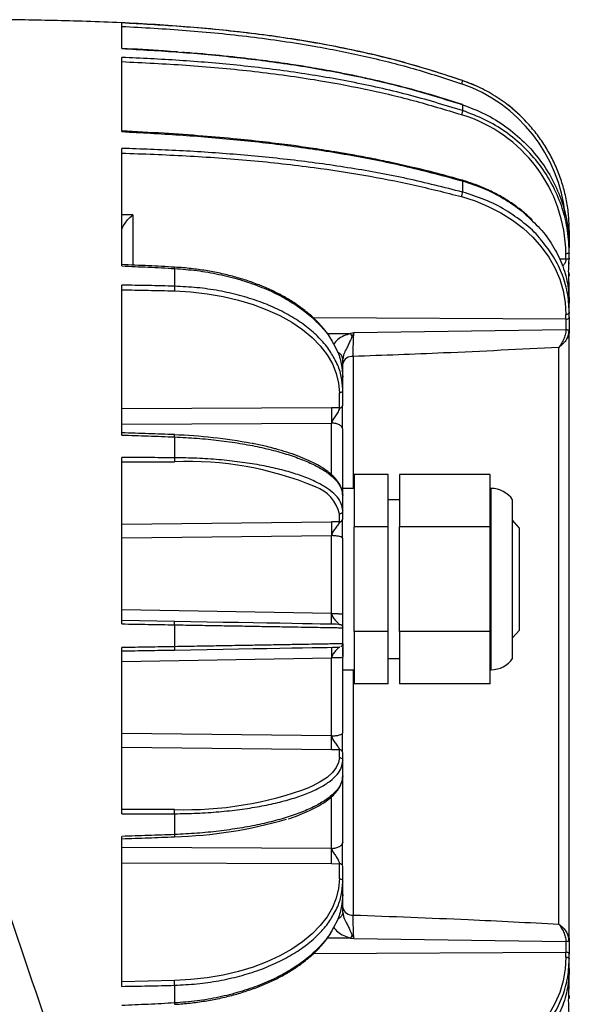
# Model space of a CAD drawing. Header units: millimetres. Extents: x -260 to 900, y 383 to 990.
# Tile 16 of 25: x 475 to 524, y 662 to 749. Entities that reach past the tile are written whole.
import ezdxf

# ---------------------------------------------------------------- set-up
doc = ezdxf.new("R2010")
doc.units = ezdxf.units.MM

# ---------------------------------------------------------------- blocks, each defined once
blk = doc.blocks.new('Drawing View8')
at = {"color": 7, "linetype": 'Continuous', "lineweight": 25}
for p, q in [((79.2, -3.176), (79.2, -0.918)), ((79.2, -10.507), (79.2, -3.954)), ((109.275, -5.984), (109.275, -5.991)), ((109.275, -8.131), (109.275, -8.649)), ((79.2, -22.292), (79.2, -11.986)), ((109.254, -14.806), (109.258, -14.808)), ((109.275, -14.858), (109.275, -15.843)), ((80.186, -17.846), (79.2, -17.848)), ((80.186, -17.846), (80.186, -22.288)), ((118.7, -19.222), (118.7, -19.215)), ((118.7, -19.222), (118.7, -19.741)), ((118.7, -19.741), (118.7, -20.633)), ((118.7, -21.191), (118.7, -20.755)), ((118.404, -21.777), (118.404, -21.284)), ((118.7, -21.685), (118.682, -21.713)), ((118.7, -21.191), (118.699, -21.035)), ((118.7, -21.685), (118.7, -21.191)), ((83.861, -22.589), (83.861, -24.151)), ((118.404, -21.777), (117.827, -21.771)), ((118.7, -22.217), (118.692, -22.067)), ((79.2, -37.208), (79.2, -24.055)), ((118.7, -25.641), (118.7, -24.402)), ((118.7, -26.061), (118.7, -25.64)), ((118.7, -26.47), (118.7, -25.641)), ((118.404, -27.065), (118.404, -26.647)), ((118.7, -26.407), (118.7, -26.47)), ((118.7, -26.889), (118.7, -26.47)), ((118.404, -27.067), (96.111, -26.949)), ((97.332, -28.312), (99.375, -28.323)), ((99.682, -28.279), (99.375, -28.323)), ((99.528, -28.584), (99.375, -28.323)), ((118.406, -28.005), (99.682, -28.279)), ((118.7, -28.1), (118.679, -28.065)), ((118.7, -81.9), (118.7, -28.1)), ((99.63, -30.35), (99.63, -42)), ((117.77, -80.448), (117.77, -29.551)), ((98.7, -30.588), (98.667, -30.466)), ((98.684, -30.464), (98.71, -30.453)), ((98.684, -30.465), (98.71, -30.453)), ((98.729, -30.456), (98.7, -30.588)), ((98.7, -32.178), (98.7, -30.588)), ((98.7, -33.32), (98.7, -32.178)), ((98.405, -34.883), (98.405, -33.562)), ((98.7, -33.32), (98.7, -33.274)), ((98.7, -34.641), (98.7, -33.32)), ((98.7, -33.499), (98.7, -33.32)), ((98.7, -33.499), (98.7, -33.46)), ((97.717, -34.888), (79.2, -34.967)), ((98.405, -34.883), (97.717, -34.886)), ((79.2, -36.312), (97.717, -36.236)), ((97.717, -40.773), (97.717, -36.236)), ((98.7, -36.777), (98.673, -36.702)), ((98.7, -42.631), (98.7, -36.777)), ((83.861, -37.453), (83.861, -39.289)), ((79.2, -53.865), (79.2, -39.282)), ((99.7, -40.762), (99.7, -43.072)), ((102.7, -40.762), (99.7, -40.762)), ((102.7, -45.381), (102.7, -40.762)), ((103.7, -40.762), (103.7, -45.381)), ((111.7, -40.762), (103.7, -40.762)), ((111.7, -43.072), (111.7, -40.762)), ((99.7, -42), (98.7, -42)), ((111.8, -42), (111.7, -42)), ((111.8, -58), (111.8, -42)), ((98.7, -43.974), (98.7, -42.631)), ((99.7, -43.072), (99.7, -45.381)), ((103.7, -43), (102.7, -43)), ((111.7, -45.381), (111.7, -43.072)), ((113.7, -50), (113.7, -43)), ((98.405, -44.952), (98.405, -44.258)), ((98.7, -44.667), (98.7, -43.974)), ((97.717, -44.963), (79.2, -45.172)), ((98.405, -44.952), (97.717, -44.96)), ((114.3, -45.495), (113.7, -44.811)), ((99.7, -50), (99.7, -45.381)), ((102.7, -45.381), (99.7, -45.381)), ((102.7, -54.619), (102.7, -45.381)), ((103.7, -54.619), (103.7, -45.381)), ((111.7, -45.381), (103.7, -45.381)), ((111.7, -50), (111.7, -45.381)), ((114.3, -54.505), (114.3, -45.495)), ((79.2, -46.372), (97.717, -46.165)), ((97.717, -53.04), (97.717, -46.165)), ((98.7, -46.421), (98.673, -46.385)), ((98.7, -53.096), (98.7, -46.421)), ((99.7, -54.619), (99.7, -50)), ((111.7, -54.619), (111.7, -50)), ((113.7, -57), (113.7, -50)), ((97.717, -53.04), (79.2, -52.725)), ((83.844, -53.741), (79.2, -53.66)), ((98.7, -53.141), (98.7, -53.096)), ((98.7, -53.202), (98.7, -53.141)), ((83.861, -54.035), (83.861, -55.965)), ((98.7, -55.707), (98.7, -54.294)), ((102.7, -54.619), (99.7, -54.619)), ((99.7, -54.619), (99.7, -56.928)), ((102.7, -59.238), (102.7, -54.619)), ((103.7, -54.619), (103.7, -59.238)), ((111.7, -54.619), (103.7, -54.619)), ((111.7, -56.928), (111.7, -54.619)), ((113.7, -55.189), (114.3, -54.505)), ((79.2, -70.634), (79.2, -56.046)), ((79.2, -57.276), (97.717, -56.96)), ((97.717, -63.835), (97.717, -56.96)), ((98.7, -56.819), (98.7, -56.86)), ((98.7, -56.86), (98.7, -56.904)), ((98.7, -63.579), (98.7, -56.904)), ((99.7, -56.928), (99.7, -59.238)), ((102.7, -57), (103.7, -57)), ((111.7, -59.238), (111.7, -56.928)), ((98.7, -58), (99.7, -58)), ((99.63, -58), (99.63, -79.649)), ((111.7, -58), (111.8, -58)), ((102.7, -59.238), (99.7, -59.238)), ((111.7, -59.238), (103.7, -59.238)), ((97.717, -63.835), (79.2, -63.629)), ((98.673, -63.615), (98.7, -63.579)), ((79.2, -64.828), (97.718, -65.037)), ((97.718, -65.04), (98.405, -65.048)), ((98.405, -65.742), (98.405, -65.048)), ((98.7, -66.026), (98.7, -65.333)), ((98.7, -66.033), (98.7, -66.026)), ((98.7, -67.37), (98.7, -66.027)), ((98.7, -73.223), (98.7, -67.37)), ((97.717, -73.765), (97.717, -69.208)), ((83.844, -70.339), (79.2, -70.346)), ((83.861, -70.711), (83.861, -72.547)), ((79.2, -85.872), (79.2, -72.709)), ((83.851, -72.745), (83.844, -72.734)), ((97.717, -73.764), (79.2, -73.688)), ((98.673, -73.298), (98.7, -73.223)), ((98.7, -73.223), (98.673, -73.298)), ((79.2, -75.033), (97.718, -75.112)), ((97.718, -75.114), (98.405, -75.117)), ((98.405, -76.438), (98.405, -75.117)), ((98.7, -76.68), (98.7, -75.359)), ((98.7, -76.68), (98.7, -76.501)), ((98.7, -76.546), (98.7, -76.501)), ((98.7, -76.725), (98.7, -76.68)), ((98.7, -77.822), (98.7, -76.68)), ((98.7, -79.412), (98.7, -77.822)), ((98.7, -79.417), (98.668, -79.534)), ((98.71, -79.547), (98.684, -79.535)), ((98.71, -79.547), (98.684, -79.536)), ((98.7, -79.412), (98.729, -79.544)), ((99.375, -81.677), (97.332, -81.688)), ((99.528, -81.417), (99.375, -81.677)), ((99.375, -81.677), (99.682, -81.721)), ((99.528, -81.417), (99.682, -81.722)), ((99.682, -81.721), (118.406, -81.995)), ((118.7, -81.9), (118.679, -81.935)), ((96.113, -83.051), (118.404, -82.933)), ((118.404, -83.354), (118.404, -82.935)), ((118.7, -83.53), (118.7, -83.111)), ((118.7, -83.53), (118.7, -83.155)), ((118.7, -83.591), (118.7, -83.53)), ((118.7, -84.36), (118.7, -83.53)), ((118.7, -85.598), (118.7, -84.36)), ((83.844, -85.435), (79.2, -85.531)), ((83.861, -85.849), (83.861, -87.41)), ((118.7, -86.758), (118.676, -87.017)), ((118.696, -86.866), (118.699, -86.753))]:
    blk.add_line(p, q, dxfattribs=at)
at = {"color": 7, "linetype": 'Continuous', "lineweight": 25, "flags": 128}
for points in [[(110.523, -6.484), (110.512, -6.479), (109.275, -5.984)], [(109.181, -16.246), (110.392, -16.628), (111.551, -17.102), (112.649, -17.663), (113.674, -18.306), (114.618, -19.026), (115.472, -19.817), (116.229, -20.67), (116.881, -21.578), (117.423, -22.534), (117.849, -23.527), (118.157, -24.55), (118.342, -25.593), (118.404, -26.647)], [(118.668, -22.942), (118.672, -22.962), (118.7, -23.242)], [(83.844, -24.565), (85.303, -24.647), (86.74, -24.809), (88.141, -25.05), (89.494, -25.367), (90.788, -25.759), (92.011, -26.22), (93.153, -26.748), (94.203, -27.337), (95.152, -27.983), (95.992, -28.68), (96.716, -29.422), (97.317, -30.201), (97.79, -31.013), (98.131, -31.848), (98.337, -32.7), (98.405, -33.562)], [(118.404, -27.065), (118.462, -27.062), (118.518, -27.051), (118.569, -27.035), (118.614, -27.013), (118.65, -26.986), (118.678, -26.956), (118.694, -26.923), (118.7, -26.889)], [(98.405, -53.995), (98.337, -53.994), (98.131, -53.99), (97.79, -53.984), (97.317, -53.976), (96.716, -53.965), (95.992, -53.953), (95.152, -53.938), (94.203, -53.921), (93.153, -53.903), (92.011, -53.883), (90.788, -53.862), (89.494, -53.839), (88.141, -53.816), (86.74, -53.791), (85.304, -53.766), (83.845, -53.741)], [(83.844, -56.259), (85.303, -56.234), (86.74, -56.209), (88.141, -56.184), (89.494, -56.161), (90.788, -56.138), (92.011, -56.117), (93.153, -56.097), (94.203, -56.079), (95.152, -56.062), (95.992, -56.047), (96.716, -56.035), (97.317, -56.024), (97.79, -56.016), (98.131, -56.01), (98.337, -56.006), (98.405, -56.005)], [(98.405, -65.742), (98.337, -66.195), (98.131, -66.641), (97.79, -67.077), (97.317, -67.499), (96.716, -67.903), (95.992, -68.287), (95.8, -68.376)], [(98.405, -76.438), (98.337, -77.3), (98.131, -78.152), (97.79, -78.987), (97.317, -79.799), (96.716, -80.578), (95.992, -81.32), (95.152, -82.017), (94.203, -82.663), (93.153, -83.252), (92.011, -83.78), (90.788, -84.241), (89.494, -84.633), (88.141, -84.95), (86.74, -85.191), (85.304, -85.353), (83.845, -85.435)], [(118.404, -83.354), (118.342, -84.408), (118.157, -85.45), (117.849, -86.473), (117.423, -87.467), (116.881, -88.422), (116.229, -89.33), (115.472, -90.183), (114.618, -90.974), (113.674, -91.694), (112.649, -92.337), (111.552, -92.898), (110.392, -93.372), (109.181, -93.754)], [(118.7, -83.111), (118.694, -83.077), (118.678, -83.044), (118.65, -83.014), (118.614, -82.987), (118.569, -82.965), (118.518, -82.949), (118.462, -82.938), (118.404, -82.935)]]:
    blk.add_lwpolyline(points, dxfattribs=at)
at = {"color": 7, "linetype": 'Continuous', "lineweight": 25}
for centre, radius, start, end in [((104.706, -19.221), 13.698, 5.4986, 70.93382), ((104.7, -19.215), 14, 43.05088, 52.18298), ((105.384, -21.465), 13.021, 0.79694, 73.04798), ((108.092, -15.78), 1.184, 336.8291, 356.94372), ((117.373, -24.405), 1.327, 0.13807, 31.51971), ((99.534, -31.202), 0.857, 83.54069, 166.72489), ((98.427, -34.609), 0.275, 265.4624, 353.464), ((82.279, -81.751), 44.512, 79.17342, 87.98493), ((85.18, -68.424), 28.794, 67.32078, 92.65942), ((95.196, -44.957), 3.285, 12.2797, 70.67771), ((111.8, -44.305), 2.305, 34.48292, 90), ((98.407, -44.66), 0.293, 269.56528, 358.55966), ((111.8, -55.695), 2.305, 270, 325.51708), ((98.407, -65.34), 0.293, 1.44122, 90.43471), ((84.793, -38.725), 31.628, 268.28232, 290.36616), ((643.919, 109.928), 605.067, 197.388758, 203.577884), ((82.953, -34.702), 38.042, 271.34304, 286.4596), ((98.427, -75.391), 0.275, 6.53696, 94.53749), ((99.534, -78.798), 0.857, 193.27508, 276.45922), ((117.374, -85.595), 1.326, 329.12525, 359.86627)]:
    blk.add_arc(centre, radius, start, end, dxfattribs=at)
for points, knots in [([(109.272, -5.998), (107.546, -5.435), (103.988, -4.275), (98.464, -3.025), (92.784, -2.065), (86.97, -1.396), (81.019, -0.965), (75.06, -0.722), (71.114, -0.658), (69.2, -0.626)], [0, 0, 0, 0, 0.1340744, 0.2763371, 0.4178842, 0.559493, 0.7084974, 0.8585799, 1, 1, 1, 1]), ([(109.275, -5.991), (107.656, -5.467), (104.418, -4.419), (99.447, -3.245), (94.427, -2.328), (89.368, -1.663), (84.29, -1.192), (80.897, -1.009), (79.2, -0.918)], [0, 0, 0, 0, 0.1667705, 0.3335115, 0.5002095, 0.6668577, 0.8334545, 1, 1, 1, 1]), ([(79.2, -1.218), (81.097, -1.322), (84.889, -1.529), (90.559, -2.094), (95.795, -2.853), (100.582, -3.807), (104.927, -4.887), (107.763, -5.812), (109.181, -6.274)], [0, 0, 0, 0, 0.186769, 0.373468, 0.560105, 0.706757, 0.853393, 1, 1, 1, 1]), ([(84.106, -3.478), (83.704, -3.446), (82.071, -3.315), (80.434, -3.233), (79.2, -3.172)], [0, 0, 0, 0, 0.246177, 1, 1, 1, 1]), ([(79.2, -3.176), (80.897, -3.27), (84.29, -3.458), (89.368, -3.929), (94.427, -4.583), (99.447, -5.477), (104.418, -6.614), (107.656, -7.625), (109.275, -8.131)], [0, 0, 0, 0, 0.166546, 0.333142, 0.499791, 0.666489, 0.833229, 1, 1, 1, 1]), ([(109.275, -8.649), (107.656, -8.157), (104.418, -7.174), (99.447, -6.08), (94.427, -5.229), (89.368, -4.619), (84.29, -4.192), (80.897, -4.033), (79.2, -3.954)], [0, 0, 0, 0, 0.166771, 0.333512, 0.500209, 0.666858, 0.833454, 1, 1, 1, 1]), ([(79.2, -4.33), (81.097, -4.42), (84.889, -4.601), (90.559, -5.113), (95.795, -5.813), (100.582, -6.7), (104.927, -7.708), (107.763, -8.576), (109.181, -9.009)], [0, 0, 0, 0, 0.1867694, 0.3734681, 0.5601052, 0.7067572, 0.8533931, 1, 1, 1, 1]), ([(109.263, -8.125), (108.509, -7.88), (107.019, -7.396), (104.841, -6.782), (102.819, -6.262), (101.018, -5.844), (99.442, -5.509), (98.095, -5.244), (96.929, -5.031), (95.635, -4.808), (93.992, -4.547), (91.828, -4.242), (89.235, -3.931), (86.743, -3.676), (85.113, -3.555), (84.493, -3.509)], [0, 0, 0, 0, 0.094323, 0.186466, 0.269155, 0.342392, 0.406177, 0.460512, 0.505398, 0.546882, 0.616441, 0.702859, 0.806129, 0.926246, 1, 1, 1, 1]), ([(109.262, -8.127), (109.264, -8.123), (109.274, -8.109), (109.274, -8.121), (109.275, -8.131)], [0, 0, 0, 0, 0.236449, 1, 1, 1, 1]), ([(109.254, -14.804), (108.501, -14.593), (107.012, -14.174), (104.834, -13.642), (102.813, -13.191), (101.012, -12.827), (99.437, -12.535), (98.09, -12.304), (96.925, -12.117), (95.631, -11.921), (93.988, -11.692), (91.825, -11.423), (89.233, -11.145), (86.21, -10.877), (82.819, -10.635), (80.433, -10.517), (79.2, -10.456)], [0, 0, 0, 0, 0.077967, 0.154132, 0.222484, 0.283024, 0.33575, 0.380665, 0.41777, 0.452064, 0.509565, 0.581005, 0.666379, 0.765681, 0.878906, 1, 1, 1, 1]), ([(79.2, -10.507), (80.897, -10.595), (84.29, -10.77), (89.368, -11.194), (94.427, -11.773), (99.447, -12.556), (104.418, -13.546), (107.656, -14.421), (109.275, -14.858)], [0, 0, 0, 0, 0.166546, 0.333142, 0.499791, 0.666489, 0.833229, 1, 1, 1, 1]), ([(109.275, -15.843), (107.655, -15.433), (104.417, -14.611), (99.446, -13.703), (94.426, -13.002), (89.368, -12.506), (84.29, -12.166), (80.897, -12.046), (79.2, -11.986)], [0, 0, 0, 0, 0.166788, 0.3335324, 0.5002263, 0.6668677, 0.8334589, 1, 1, 1, 1]), ([(79.2, -12.402), (81.097, -12.47), (84.889, -12.606), (90.559, -13.016), (95.794, -13.588), (100.582, -14.321), (104.927, -15.158), (107.763, -15.884), (109.181, -16.246)], [0, 0, 0, 0, 0.1867652, 0.3734584, 0.5600883, 0.706738, 0.8533835, 1, 1, 1, 1]), ([(109.258, -14.808), (109.262, -14.807), (109.273, -14.807), (109.274, -14.838), (109.275, -14.858)], [0, 0, 0, 0, 0.341205, 1, 1, 1, 1]), ([(115.452, -18.339), (115.285, -18.173), (114.854, -17.746), (114.065, -17.123), (113.106, -16.472), (112.076, -15.894), (110.989, -15.392), (110.042, -15.036), (109.455, -14.862), (109.259, -14.804)], [0, 0, 0, 0, 0.102892, 0.265804, 0.428796, 0.591847, 0.754942, 0.918067, 1, 1, 1, 1]), ([(109.275, -14.858), (109.947, -15.079), (111.292, -15.52), (113.112, -16.498), (114.523, -17.461), (115.212, -18.166), (115.451, -18.411)], [0, 0, 0, 0, 0.283276, 0.566553, 0.849829, 1, 1, 1, 1]), ([(116.137, -19.969), (116.118, -19.944), (115.729, -19.424), (114.714, -18.549), (113.109, -17.402), (111.28, -16.471), (109.943, -16.052), (109.275, -15.843)], [0, 0, 0, 0, 0.012541, 0.259406, 0.506271, 0.753135, 1, 1, 1, 1]), ([(79.2, -19.233), (79.203, -19.195), (79.209, -19.118), (79.273, -18.934), (79.431, -18.65), (79.743, -18.232), (80.022, -17.989), (80.186, -17.846)], [0, 0, 0, 0, 0.093606, 0.187953, 0.385302, 0.636983, 1, 1, 1, 1]), ([(115.451, -18.411), (115.674, -18.619), (116.372, -19.272), (117.261, -20.543), (118.087, -22.17), (118.603, -23.887), (118.667, -25.056), (118.7, -25.64)], [0, 0, 0, 0, 0.1051212, 0.3288409, 0.5525606, 0.7762803, 1, 1, 1, 1]), ([(118.7, -26.407), (118.664, -25.825), (118.593, -24.663), (118.062, -22.969), (117.274, -21.375), (116.509, -20.43), (116.137, -19.969)], [0, 0, 0, 0, 0.253216, 0.506432, 0.759648, 1, 1, 1, 1]), ([(118.7, -19.222), (118.695, -19.222), (118.685, -19.222), (118.634, -19.222), (118.588, -19.222), (118.575, -19.222)], [0, 0, 0, 0, 0.417212, 0.834424, 1, 1, 1, 1]), ([(118.7, -19.741), (118.696, -19.741), (118.688, -19.741), (118.641, -19.741), (118.617, -19.741)], [0, 0, 0, 0, 0.5154, 1, 1, 1, 1]), ([(118.682, -21.713), (118.68, -21.716), (118.673, -21.73), (118.617, -21.751), (118.521, -21.773), (118.443, -21.776), (118.404, -21.777)], [0, 0, 0, 0, 0.055895, 0.370597, 0.685298, 1, 1, 1, 1]), ([(118.696, -24.311), (118.697, -24.306), (118.697, -24.297), (118.697, -24.252), (118.694, -24.108), (118.676, -23.84), (118.652, -23.399), (118.637, -22.861), (118.652, -22.247), (118.675, -21.874), (118.686, -21.695)], [0, 0, 0, 0, 0.024067, 0.047752, 0.094545, 0.224261, 0.334902, 0.588371, 0.80257, 1, 1, 1, 1]), ([(83.856, -22.471), (83.088, -22.429), (81.527, -22.343), (79.964, -22.276), (79.169, -22.242)], [0, 0, 0, 0, 0.491673, 1, 1, 1, 1]), ([(79.2, -22.363), (79.2, -22.354), (79.2, -22.336), (79.2, -22.321), (79.2, -22.313)], [0, 0, 0, 0, 0.5, 1, 1, 1, 1]), ([(97.755, -28.948), (97.715, -28.875), (97.536, -28.547), (97.114, -27.989), (96.491, -27.28), (95.763, -26.605), (94.947, -25.966), (94.046, -25.37), (93.067, -24.819), (92.016, -24.319), (90.901, -23.871), (89.73, -23.479), (88.511, -23.146), (87.253, -22.873), (85.963, -22.664), (84.826, -22.534), (84.121, -22.488), (83.856, -22.471)], [0, 0, 0, 0, 0.02063, 0.092179, 0.163961, 0.235915, 0.30798, 0.380105, 0.452252, 0.524391, 0.596512, 0.668611, 0.740688, 0.812744, 0.884783, 0.95681, 1, 1, 1, 1]), ([(83.861, -22.59), (83.861, -22.562), (83.862, -22.507), (83.859, -22.47), (83.857, -22.475), (83.856, -22.476)], [0, 0, 0, 0, 0.420727, 0.841453, 1, 1, 1, 1]), ([(83.861, -22.589), (84.523, -22.641), (85.848, -22.744), (87.781, -23.082), (89.636, -23.547), (91.384, -24.146), (92.996, -24.866), (94.447, -25.696), (95.719, -26.623), (96.772, -27.636), (97.457, -28.451), (97.71, -28.935), (97.767, -29.043)], [0, 0, 0, 0, 0.1076801, 0.2153602, 0.3230402, 0.4307203, 0.5384004, 0.6460805, 0.7537605, 0.8614406, 0.9691207, 1, 1, 1, 1]), ([(118.404, -21.777), (118.402, -21.815), (118.397, -21.893), (118.341, -22.063), (118.244, -22.244), (118.132, -22.34), (118.09, -22.375)], [0, 0, 0, 0, 0.165866, 0.344336, 0.759061, 1, 1, 1, 1]), ([(97.85, -30.364), (97.761, -30.196), (97.476, -29.658), (96.748, -28.807), (95.691, -27.829), (94.419, -26.943), (92.97, -26.158), (91.361, -25.488), (89.618, -24.942), (87.768, -24.531), (85.841, -24.25), (84.521, -24.184), (83.861, -24.152)], [0, 0, 0, 0, 0.04803, 0.153805, 0.259579, 0.365354, 0.471128, 0.576902, 0.682677, 0.788451, 0.894226, 1, 1, 1, 1]), ([(79.2, -24.469), (79.974, -24.481), (81.523, -24.504), (83.071, -24.545), (83.844, -24.565)], [0, 0, 0, 0, 0.5, 1, 1, 1, 1]), ([(118.7, -26.889), (118.7, -26.991), (118.7, -27.194), (118.7, -27.617), (118.7, -27.917), (118.7, -28.1)], [0, 0, 0, 0, 0.281389, 0.561235, 1, 1, 1, 1]), ([(99.375, -28.323), (99.179, -28.391), (98.766, -28.534), (98.222, -28.844), (98.004, -29.137), (97.896, -29.281)], [0, 0, 0, 0, 0.315165, 0.662129, 1, 1, 1, 1]), ([(99.528, -28.584), (99.465, -28.724), (99.355, -28.97), (99.184, -29.349), (98.998, -29.728), (98.789, -30.093), (98.746, -30.351), (98.729, -30.456)], [0, 0, 0, 0, 0.238293, 0.416426, 0.584999, 0.831705, 1, 1, 1, 1]), ([(99.682, -28.278), (99.681, -28.28), (99.674, -28.293), (99.649, -28.338), (99.6, -28.435), (99.555, -28.528), (99.528, -28.584)], [0, 0, 0, 0, 0.016076, 0.1404, 0.484264, 1, 1, 1, 1]), ([(99.63, -30.35), (99.629, -30.192), (99.627, -29.876), (99.638, -29.293), (99.656, -28.72), (99.673, -28.426), (99.682, -28.278)], [0, 0, 0, 0, 0.249681, 0.499439, 0.749542, 1, 1, 1, 1]), ([(118.406, -28.004), (118.393, -28.147), (118.367, -28.433), (118.202, -28.854), (118, -29.237), (117.846, -29.447), (117.77, -29.551)], [0, 0, 0, 0, 0.24884, 0.499192, 0.749654, 1, 1, 1, 1]), ([(118.7, -28.1), (118.696, -28.087), (118.69, -28.069), (118.654, -28.046), (118.616, -28.031), (118.569, -28.019), (118.501, -28.007), (118.444, -28.005), (118.406, -28.004)], [0, 0, 0, 0, 0.239831, 0.368648, 0.500102, 0.631541, 0.760316, 1, 1, 1, 1]), ([(118.527, -28.68), (118.553, -28.626), (118.612, -28.499), (118.664, -28.28), (118.674, -28.127), (118.679, -28.049)], [0, 0, 0, 0, 0.270281, 0.62867, 1, 1, 1, 1]), ([(118.7, -28.1), (118.69, -28.217), (118.673, -28.414), (118.569, -28.604), (118.527, -28.68)], [0, 0, 0, 0, 0.5979041, 1, 1, 1, 1]), ([(97.767, -29.043), (97.922, -29.309), (98.295, -29.948), (98.623, -31.003), (98.674, -31.786), (98.7, -32.177)], [0, 0, 0, 0, 0.262871, 0.631436, 1, 1, 1, 1]), ([(118.527, -28.68), (118.504, -28.73), (118.416, -28.923), (118.15, -29.237), (117.902, -29.442), (117.77, -29.551)], [0, 0, 0, 0, 0.14142, 0.541207, 1, 1, 1, 1]), ([(98.7, -33.274), (98.67, -32.885), (98.612, -32.106), (98.305, -31.128), (97.969, -30.563), (97.85, -30.364)], [0, 0, 0, 0, 0.392786, 0.785571, 1, 1, 1, 1]), ([(98.667, -30.466), (98.657, -30.415), (98.629, -30.271), (98.474, -30.099), (98.309, -30.026), (98.254, -30.001)], [0, 0, 0, 0, 0.270123, 0.756377, 1, 1, 1, 1]), ([(117.77, -29.551), (114.378, -29.725), (108.332, -30.034), (102.285, -30.254), (99.63, -30.35)], [0, 0, 0, 0, 0.560866, 1, 1, 1, 1]), ([(98.69, -36.713), (98.69, -36.681), (98.691, -36.618), (98.688, -36.462), (98.678, -36.162), (98.668, -35.709), (98.675, -35.148), (98.678, -34.869), (98.68, -34.718)], [0, 0, 0, 0, 0.047563, 0.097367, 0.202293, 0.430863, 0.691645, 1, 1, 1, 1]), ([(98.69, -36.713), (98.69, -36.682), (98.691, -36.618), (98.688, -36.462), (98.678, -36.162), (98.668, -35.709), (98.675, -35.148), (98.678, -34.869), (98.68, -34.718)], [0, 0, 0, 0, 0.047577, 0.097395, 0.202339, 0.430916, 0.691681, 1, 1, 1, 1]), ([(98.405, -34.883), (98.399, -34.929), (98.384, -35.031), (98.267, -35.274), (98.076, -35.586), (97.878, -35.87), (97.746, -36.083), (97.727, -36.186), (97.717, -36.236)], [0, 0, 0, 0, 0.128157, 0.282207, 0.544504, 0.786418, 0.897531, 1, 1, 1, 1]), ([(98.673, -36.702), (98.662, -36.658), (98.635, -36.544), (98.428, -36.39), (98.106, -36.264), (97.847, -36.245), (97.717, -36.236)], [0, 0, 0, 0, 0.174805, 0.44987, 0.724935, 1, 1, 1, 1]), ([(83.851, -37.252), (83.084, -37.222), (81.534, -37.164), (79.983, -37.115), (79.2, -37.09)], [0, 0, 0, 0, 0.495234, 1, 1, 1, 1]), ([(79.2, -37.292), (79.2, -37.281), (79.2, -37.26), (79.2, -37.24), (79.2, -37.23)], [0, 0, 0, 0, 0.5, 1, 1, 1, 1]), ([(83.861, -37.453), (83.861, -37.418), (83.862, -37.347), (83.858, -37.279), (83.854, -37.247), (83.851, -37.254), (83.851, -37.255)], [0, 0, 0, 0, 0.313689, 0.627377, 0.941066, 1, 1, 1, 1]), ([(92.704, -38.492), (92.468, -38.429), (91.888, -38.274), (91.21, -38.12), (90.758, -38.037), (90.696, -38.025)], [0, 0, 0, 0, 0.370136, 0.913335, 1, 1, 1, 1]), ([(98.696, -42.616), (98.695, -42.553), (98.691, -42.342), (98.6, -41.983), (98.39, -41.55), (98.072, -41.126), (97.647, -40.71), (97.114, -40.305), (96.479, -39.916), (95.748, -39.547), (94.93, -39.199), (94.025, -38.876), (93.28, -38.64), (92.816, -38.52), (92.704, -38.492)], [0, 0, 0, 0, 0.037016, 0.124336, 0.212583, 0.303566, 0.397349, 0.492755, 0.588633, 0.684317, 0.77971, 0.874831, 0.96973, 1, 1, 1, 1]), ([(79.2, -39.654), (79.974, -39.653), (81.523, -39.651), (83.071, -39.658), (83.844, -39.661)], [0, 0, 0, 0, 0.5, 1, 1, 1, 1]), ([(98.7, -43.974), (98.7, -43.971), (98.7, -43.967), (98.7, -43.963), (98.7, -43.96)], [0, 0, 0, 0, 0.5, 1, 1, 1, 1]), ([(98.405, -44.952), (98.399, -44.979), (98.384, -45.038), (98.267, -45.22), (98.076, -45.491), (97.878, -45.769), (97.746, -45.993), (97.727, -46.109), (97.717, -46.165)], [0, 0, 0, 0, 0.128157, 0.282208, 0.544505, 0.78642, 0.897533, 1, 1, 1, 1]), ([(98.69, -46.398), (98.69, -46.362), (98.691, -46.289), (98.688, -46.129), (98.678, -45.845), (98.668, -45.449), (98.675, -45.006), (98.678, -44.849), (98.68, -44.764)], [0, 0, 0, 0, 0.04756, 0.097361, 0.20228, 0.430841, 0.691625, 1, 1, 1, 1]), ([(98.69, -46.398), (98.69, -46.362), (98.691, -46.289), (98.688, -46.129), (98.678, -45.845), (98.668, -45.449), (98.675, -45.006), (98.678, -44.849), (98.68, -44.764)], [0, 0, 0, 0, 0.047572, 0.097384, 0.202319, 0.430887, 0.691657, 1, 1, 1, 1]), ([(98.673, -46.385), (98.662, -46.365), (98.635, -46.311), (98.428, -46.238), (98.106, -46.179), (97.847, -46.17), (97.717, -46.166)], [0, 0, 0, 0, 0.174732, 0.449821, 0.724911, 1, 1, 1, 1]), ([(97.717, -53.04), (97.727, -53.097), (97.746, -53.216), (97.878, -53.428), (98.077, -53.673), (98.267, -53.876), (98.384, -53.979), (98.399, -53.99), (98.405, -53.995)], [0, 0, 0, 0, 0.102434, 0.213556, 0.455482, 0.717788, 0.871857, 1, 1, 1, 1]), ([(98.7, -54.295), (98.7, -54.294), (98.7, -54.293), (98.7, -54.037), (98.7, -53.752), (98.7, -53.508), (98.7, -53.312), (98.7, -53.202)], [0, 0, 0, 0, 0.33682, 0.634271, 0.746508, 0.858138, 1, 1, 1, 1]), ([(98.7, -53.955), (98.7, -53.883), (98.7, -53.733), (98.7, -53.487), (98.7, -53.313), (98.7, -53.248), (98.7, -53.242)], [0, 0, 0, 0, 0.379981, 0.783908, 0.982561, 1, 1, 1, 1]), ([(79.2, -53.954), (79.2, -53.943), (79.2, -53.92), (79.2, -53.898), (79.2, -53.887)], [0, 0, 0, 0, 0.5, 1, 1, 1, 1]), ([(98.699, -54.249), (98.699, -54.25), (98.705, -54.273), (98.699, -54.21), (98.7, -54.094), (98.7, -54.069)], [0, 0, 0, 0, 0.012113, 0.789465, 1, 1, 1, 1]), ([(79.2, -56.34), (79.974, -56.327), (81.523, -56.3), (83.071, -56.273), (83.844, -56.259)], [0, 0, 0, 0, 0.5, 1, 1, 1, 1]), ([(98.405, -56.005), (98.399, -56.01), (98.384, -56.021), (98.267, -56.124), (98.076, -56.327), (97.878, -56.572), (97.746, -56.784), (97.727, -56.903), (97.717, -56.96)], [0, 0, 0, 0, 0.128157, 0.282208, 0.544505, 0.78642, 0.897533, 1, 1, 1, 1]), ([(98.524, -55.977), (98.529, -55.975), (98.556, -55.965), (98.61, -55.925), (98.67, -55.848), (98.702, -55.765), (98.697, -55.718), (98.696, -55.707)], [0, 0, 0, 0, 0.04034, 0.25478, 0.587191, 0.901103, 1, 1, 1, 1]), ([(98.7, -55.859), (98.703, -55.793), (98.705, -55.727), (98.699, -55.75), (98.699, -55.751)], [0, 0, 0, 0, 0.984518, 1, 1, 1, 1]), ([(98.7, -55.705), (98.7, -55.702), (98.7, -55.697), (98.7, -55.96), (98.7, -56.217), (98.7, -56.447), (98.7, -56.647), (98.7, -56.777), (98.7, -56.819)], [0, 0, 0, 0, 0.339089, 0.612949, 0.724365, 0.839089, 0.94929, 1, 1, 1, 1]), ([(98.7, -56.758), (98.7, -56.752), (98.7, -56.687), (98.7, -56.513), (98.7, -56.267), (98.7, -56.117), (98.7, -56.045)], [0, 0, 0, 0, 0.017439, 0.216092, 0.620019, 1, 1, 1, 1]), ([(97.717, -63.834), (97.847, -63.83), (98.106, -63.821), (98.428, -63.762), (98.635, -63.689), (98.662, -63.636), (98.673, -63.615)], [0, 0, 0, 0, 0.275251, 0.550502, 0.825752, 1, 1, 1, 1]), ([(97.717, -63.835), (97.727, -63.891), (97.746, -64.008), (97.878, -64.231), (98.077, -64.509), (98.267, -64.78), (98.384, -64.962), (98.399, -65.021), (98.405, -65.048)], [0, 0, 0, 0, 0.102434, 0.213556, 0.455482, 0.717788, 0.871857, 1, 1, 1, 1]), ([(98.68, -65.236), (98.681, -65.185), (98.683, -65.08), (98.675, -64.748), (98.675, -64.345), (98.684, -64.004), (98.69, -63.778), (98.69, -63.661), (98.69, -63.602)], [0, 0, 0, 0, 0.214008, 0.448588, 0.70764, 0.849297, 0.923922, 1, 1, 1, 1]), ([(93.895, -71.159), (94.179, -71.063), (94.774, -70.862), (95.58, -70.529), (96.328, -70.166), (96.983, -69.782), (97.543, -69.378), (98.001, -68.954), (98.353, -68.512), (98.587, -68.056), (98.691, -67.67), (98.695, -67.442), (98.697, -67.369)], [0, 0, 0, 0, 0.097667, 0.204436, 0.311476, 0.41885, 0.526606, 0.634688, 0.742529, 0.848797, 0.951833, 1, 1, 1, 1]), ([(83.861, -70.711), (83.861, -70.672), (83.862, -70.596), (83.858, -70.482), (83.853, -70.387), (83.847, -70.355), (83.844, -70.339)], [0, 0, 0, 0, 0.2502793, 0.5005587, 0.750838, 1, 1, 1, 1]), ([(79.2, -70.719), (79.2, -70.708), (79.2, -70.686), (79.2, -70.663), (79.2, -70.652)], [0, 0, 0, 0, 0.5, 1, 1, 1, 1]), ([(79.2, -72.91), (79.981, -72.886), (81.532, -72.836), (83.081, -72.777), (83.851, -72.748)], [0, 0, 0, 0, 0.503469, 1, 1, 1, 1]), ([(83.861, -72.547), (83.861, -72.582), (83.862, -72.653), (83.858, -72.721), (83.854, -72.753), (83.851, -72.746), (83.851, -72.745)], [0, 0, 0, 0, 0.3138215, 0.6276431, 0.9414646, 1, 1, 1, 1]), ([(97.717, -73.764), (97.847, -73.755), (98.106, -73.736), (98.428, -73.61), (98.635, -73.456), (98.662, -73.342), (98.673, -73.298)], [0, 0, 0, 0, 0.27522, 0.55044, 0.825659, 1, 1, 1, 1]), ([(97.717, -73.765), (97.727, -73.814), (97.746, -73.918), (97.878, -74.13), (98.077, -74.414), (98.267, -74.726), (98.384, -74.969), (98.399, -75.071), (98.405, -75.117)], [0, 0, 0, 0, 0.102434, 0.213556, 0.455482, 0.717788, 0.871857, 1, 1, 1, 1]), ([(98.68, -75.282), (98.681, -75.184), (98.683, -74.98), (98.675, -74.524), (98.675, -74.046), (98.684, -73.676), (98.69, -73.444), (98.69, -73.34), (98.69, -73.287)], [0, 0, 0, 0, 0.214018, 0.448587, 0.707614, 0.84927, 0.923906, 1, 1, 1, 1]), ([(97.852, -79.633), (97.97, -79.434), (98.306, -78.87), (98.612, -77.893), (98.671, -77.114), (98.7, -76.725)], [0, 0, 0, 0, 0.213806, 0.606903, 1, 1, 1, 1]), ([(98.7, -77.823), (98.674, -78.214), (98.623, -78.997), (98.296, -80.048), (97.925, -80.684), (97.772, -80.947)], [0, 0, 0, 0, 0.36966, 0.739319, 1, 1, 1, 1]), ([(83.861, -85.848), (84.521, -85.815), (85.841, -85.75), (87.769, -85.468), (89.619, -85.058), (91.362, -84.512), (92.971, -83.841), (94.42, -83.056), (95.692, -82.17), (96.749, -81.193), (97.478, -80.341), (97.762, -79.802), (97.852, -79.633)], [0, 0, 0, 0, 0.105752, 0.211504, 0.317256, 0.423007, 0.528759, 0.634511, 0.740263, 0.846015, 0.951767, 1, 1, 1, 1]), ([(98.668, -79.534), (98.657, -79.585), (98.629, -79.729), (98.474, -79.901), (98.309, -79.974), (98.254, -79.999)], [0, 0, 0, 0, 0.270183, 0.756354, 1, 1, 1, 1]), ([(98.729, -79.544), (98.746, -79.647), (98.787, -79.902), (98.995, -80.266), (99.182, -80.648), (99.355, -81.03), (99.466, -81.278), (99.528, -81.417)], [0, 0, 0, 0, 0.165532, 0.40988, 0.581822, 0.764702, 1, 1, 1, 1]), ([(99.682, -81.722), (99.673, -81.574), (99.656, -81.28), (99.638, -80.707), (99.627, -80.124), (99.629, -79.808), (99.63, -79.65)], [0, 0, 0, 0, 0.2504, 0.500444, 0.750191, 1, 1, 1, 1]), ([(99.63, -79.65), (103.01, -79.775), (109.057, -79.999), (115.103, -80.311), (117.77, -80.448)], [0, 0, 0, 0, 0.559043, 1, 1, 1, 1]), ([(97.896, -80.719), (98.004, -80.863), (98.222, -81.156), (98.766, -81.466), (99.179, -81.609), (99.375, -81.677)], [0, 0, 0, 0, 0.337933, 0.684832, 1, 1, 1, 1]), ([(117.77, -80.448), (117.846, -80.553), (118, -80.763), (118.202, -81.145), (118.367, -81.566), (118.393, -81.853), (118.406, -81.996)], [0, 0, 0, 0, 0.250068, 0.500321, 0.750666, 1, 1, 1, 1]), ([(117.77, -80.448), (117.899, -80.555), (118.147, -80.759), (118.415, -81.073), (118.503, -81.269), (118.526, -81.319)], [0, 0, 0, 0, 0.448583, 0.8583, 1, 1, 1, 1]), ([(83.856, -87.528), (84.041, -87.517), (84.667, -87.479), (85.727, -87.367), (87.022, -87.17), (88.287, -86.908), (89.513, -86.586), (90.693, -86.204), (91.819, -85.766), (92.882, -85.275), (93.875, -84.733), (94.792, -84.144), (95.626, -83.511), (96.372, -82.839), (97.017, -82.132), (97.482, -81.531), (97.692, -81.159), (97.758, -81.043)], [0, 0, 0, 0, 0.030171, 0.102117, 0.174087, 0.24607, 0.318073, 0.3901, 0.462156, 0.534243, 0.606363, 0.678512, 0.75068, 0.822843, 0.894963, 0.966986, 1, 1, 1, 1]), ([(97.772, -80.947), (97.714, -81.058), (97.459, -81.546), (96.772, -82.363), (95.719, -83.377), (94.447, -84.304), (92.996, -85.134), (91.384, -85.854), (89.636, -86.453), (87.781, -86.918), (85.848, -87.256), (84.523, -87.359), (83.861, -87.411)], [0, 0, 0, 0, 0.031718, 0.139305, 0.246891, 0.354478, 0.462065, 0.569652, 0.677239, 0.784826, 0.892413, 1, 1, 1, 1]), ([(118.526, -81.319), (118.569, -81.398), (118.673, -81.588), (118.69, -81.785), (118.7, -81.9)], [0, 0, 0, 0, 0.415154, 1, 1, 1, 1]), ([(118.679, -81.951), (118.674, -81.873), (118.664, -81.719), (118.612, -81.5), (118.552, -81.373), (118.527, -81.319)], [0, 0, 0, 0, 0.371168, 0.730215, 1, 1, 1, 1]), ([(118.679, -81.935), (118.679, -81.936), (118.676, -81.942), (118.652, -81.953), (118.616, -81.969), (118.569, -81.981), (118.501, -81.993), (118.443, -81.995), (118.406, -81.996)], [0, 0, 0, 0, 0.001577, 0.170937, 0.343692, 0.516352, 0.685443, 1, 1, 1, 1]), ([(118.7, -81.9), (118.7, -82.015), (118.7, -82.244), (118.7, -82.677), (118.7, -82.946), (118.7, -83.111)], [0, 0, 0, 0, 0.28114, 0.560931, 1, 1, 1, 1]), ([(116.139, -90.028), (116.511, -89.568), (117.276, -88.623), (118.063, -87.03), (118.593, -85.335), (118.664, -84.172), (118.7, -83.591)], [0, 0, 0, 0, 0.240177, 0.493451, 0.746726, 1, 1, 1, 1]), ([(118.7, -84.36), (118.668, -84.944), (118.603, -86.113), (118.087, -87.83), (117.261, -89.457), (116.373, -90.727), (115.675, -91.379), (115.453, -91.587)], [0, 0, 0, 0, 0.223809, 0.447619, 0.671428, 0.895237, 1, 1, 1, 1]), ([(79.2, -85.945), (79.2, -85.935), (79.2, -85.916), (79.2, -85.895), (79.2, -85.885)], [0, 0, 0, 0, 0.5, 1, 1, 1, 1]), ([(83.861, -85.849), (83.861, -85.814), (83.862, -85.746), (83.858, -85.626), (83.853, -85.514), (83.847, -85.461), (83.844, -85.435)], [0, 0, 0, 0, 0.250279, 0.500559, 0.750838, 1, 1, 1, 1]), ([(118.686, -88.305), (118.665, -87.929), (118.631, -87.322), (118.653, -86.565), (118.68, -86.122), (118.694, -85.862), (118.697, -85.748), (118.697, -85.703), (118.697, -85.694), (118.696, -85.689)], [0, 0, 0, 0, 0.411149, 0.664708, 0.816175, 0.905419, 0.95223, 0.975923, 1, 1, 1, 1]), ([(83.861, -87.411), (83.861, -87.438), (83.862, -87.494), (83.859, -87.53), (83.857, -87.525), (83.856, -87.524)], [0, 0, 0, 0, 0.421056, 0.842112, 1, 1, 1, 1])]:
    blk.add_open_spline(points, degree=3, knots=knots, dxfattribs=at)
for points in [[(109.275, -5.991), (109.274, -5.996), (109.271, -6.006), (109.25, -6.071), (109.219, -6.164), (109.193, -6.238), (109.181, -6.274)], [(114.925, -9.658), (114.523, -9.258), (113.719, -8.457), (112.34, -7.455), (110.863, -6.602), (109.804, -6.195), (109.275, -5.991)], [(109.275, -8.649), (109.274, -8.665), (109.271, -8.698), (109.25, -8.791), (109.219, -8.9), (109.193, -8.973), (109.181, -9.009)], [(109.275, -8.131), (109.947, -8.387), (111.29, -8.9), (113.119, -10.031), (114.755, -11.395), (116.148, -12.988), (117.27, -14.763), (118.084, -16.681), (118.603, -18.694), (118.668, -20.068), (118.7, -20.755)], [(118.699, -21.035), (118.659, -20.356), (118.579, -18.996), (118.045, -17.011), (117.222, -15.125), (116.099, -13.384), (114.711, -11.825), (113.086, -10.493), (111.272, -9.392), (109.94, -8.896), (109.275, -8.649)], [(118.7, -19.222), (118.688, -18.784), (118.664, -17.906), (118.472, -16.602), (118.167, -15.32), (117.741, -14.074), (117.201, -12.872), (116.548, -11.728), (115.798, -10.644), (115.216, -9.987), (114.925, -9.658)], [(118.7, -21.191), (118.695, -21.203), (118.686, -21.227), (118.618, -21.258), (118.521, -21.279), (118.443, -21.282), (118.404, -21.284)], [(79.2, -22.363), (79.977, -22.396), (81.532, -22.462), (83.084, -22.547), (83.861, -22.59)], [(83.861, -24.151), (83.084, -24.131), (81.532, -24.09), (79.977, -24.067), (79.2, -24.055)], [(83.861, -24.152), (83.861, -24.186), (83.862, -24.255), (83.858, -24.374), (83.853, -24.486), (83.847, -24.539), (83.844, -24.565)], [(118.7, -26.47), (118.695, -26.493), (118.686, -26.538), (118.618, -26.596), (118.521, -26.637), (118.443, -26.643), (118.404, -26.645)], [(118.404, -27.067), (118.404, -27.137), (118.403, -27.277), (118.403, -27.518), (118.404, -27.767), (118.405, -27.926), (118.406, -28.005)], [(98.7, -33.32), (98.695, -33.352), (98.686, -33.414), (98.618, -33.494), (98.521, -33.55), (98.444, -33.558), (98.405, -33.562)], [(97.717, -34.886), (97.716, -34.972), (97.712, -35.143), (97.71, -35.507), (97.712, -35.894), (97.716, -36.122), (97.717, -36.236)], [(79.2, -37.292), (79.977, -37.316), (81.532, -37.365), (83.084, -37.424), (83.861, -37.454)], [(83.861, -37.453), (84.523, -37.486), (85.848, -37.553), (87.781, -37.748), (89.636, -38.01), (91.384, -38.34), (92.996, -38.734), (94.447, -39.183), (95.716, -39.683), (96.782, -40.224), (97.63, -40.798), (98.241, -41.397), (98.628, -42.011), (98.676, -42.424), (98.7, -42.63)], [(83.861, -39.289), (83.084, -39.285), (81.532, -39.278), (79.977, -39.28), (79.2, -39.281)], [(83.861, -39.29), (83.861, -39.328), (83.862, -39.405), (83.858, -39.518), (83.853, -39.613), (83.847, -39.645), (83.844, -39.661)], [(98.7, -43.96), (98.674, -43.755), (98.623, -43.345), (98.232, -42.746), (97.618, -42.169), (96.768, -41.624), (95.701, -41.12), (94.432, -40.664), (92.981, -40.264), (91.371, -39.925), (89.626, -39.653), (87.774, -39.454), (85.844, -39.323), (84.522, -39.301), (83.861, -39.29)], [(98.7, -43.974), (98.695, -44.01), (98.686, -44.084), (98.619, -44.177), (98.521, -44.243), (98.444, -44.253), (98.405, -44.258)], [(97.717, -44.96), (97.716, -45.013), (97.712, -45.117), (97.71, -45.422), (97.712, -45.788), (97.716, -46.04), (97.717, -46.165)], [(83.861, -54.035), (83.861, -53.996), (83.862, -53.919), (83.858, -53.822), (83.853, -53.754), (83.847, -53.745), (83.844, -53.741)], [(97.718, -53.98), (97.716, -53.967), (97.712, -53.939), (97.71, -53.725), (97.712, -53.416), (97.715, -53.166), (97.717, -53.041)], [(97.717, -53.04), (97.847, -53.04), (98.105, -53.042), (98.43, -53.056), (98.656, -53.074), (98.685, -53.089), (98.7, -53.096)], [(79.2, -53.954), (79.977, -53.967), (81.532, -53.994), (83.084, -54.022), (83.861, -54.035)], [(83.861, -54.034), (84.523, -54.046), (85.848, -54.069), (87.781, -54.103), (89.636, -54.135), (91.384, -54.166), (92.996, -54.194), (94.447, -54.219), (95.716, -54.241), (96.782, -54.26), (97.63, -54.275), (98.241, -54.285), (98.628, -54.292), (98.676, -54.293), (98.7, -54.293)], [(98.405, -53.995), (98.444, -54), (98.522, -54.01), (98.619, -54.08), (98.687, -54.178), (98.696, -54.256), (98.7, -54.294)], [(83.861, -55.965), (83.084, -55.978), (81.532, -56.006), (79.977, -56.033), (79.2, -56.046)], [(83.861, -55.965), (83.861, -56.004), (83.862, -56.081), (83.858, -56.178), (83.853, -56.246), (83.847, -56.255), (83.844, -56.259)], [(98.7, -55.707), (98.676, -55.707), (98.628, -55.708), (98.241, -55.715), (97.63, -55.725), (96.782, -55.74), (95.716, -55.759), (94.447, -55.781), (92.996, -55.806), (91.384, -55.834), (89.636, -55.865), (87.781, -55.897), (85.848, -55.931), (84.523, -55.954), (83.861, -55.966)], [(97.717, -56.017), (97.716, -56.031), (97.712, -56.059), (97.71, -56.274), (97.712, -56.584), (97.716, -56.835), (97.717, -56.96)], [(98.7, -56.904), (98.685, -56.911), (98.656, -56.926), (98.43, -56.944), (98.105, -56.958), (97.847, -56.96), (97.717, -56.96)], [(97.718, -65.037), (97.716, -64.985), (97.712, -64.881), (97.71, -64.578), (97.712, -64.211), (97.715, -63.96), (97.717, -63.834)], [(83.861, -70.71), (84.523, -70.699), (85.846, -70.676), (87.777, -70.546), (89.631, -70.346), (91.377, -70.074), (92.988, -69.734), (94.44, -69.334), (95.709, -68.877), (96.775, -68.372), (97.624, -67.827), (98.236, -67.249), (98.625, -66.648), (98.675, -66.238), (98.7, -66.033)], [(98.405, -65.742), (98.444, -65.747), (98.521, -65.757), (98.619, -65.823), (98.687, -65.916), (98.696, -65.99), (98.7, -66.027)], [(98.7, -67.37), (98.676, -67.576), (98.628, -67.989), (98.241, -68.603), (97.63, -69.201), (96.782, -69.776), (95.716, -70.317), (94.447, -70.816), (92.996, -71.266), (91.384, -71.659), (89.636, -71.99), (87.781, -72.252), (85.848, -72.447), (84.523, -72.514), (83.861, -72.547)], [(79.2, -70.719), (79.977, -70.72), (81.532, -70.722), (83.084, -70.715), (83.861, -70.711)], [(83.861, -72.546), (83.084, -72.576), (81.532, -72.634), (79.977, -72.684), (79.2, -72.709)], [(97.718, -75.112), (97.716, -75.027), (97.712, -74.856), (97.71, -74.493), (97.712, -74.105), (97.715, -73.877), (97.717, -73.763)], [(98.405, -76.438), (98.444, -76.442), (98.521, -76.45), (98.619, -76.506), (98.687, -76.586), (98.696, -76.649), (98.7, -76.68)], [(118.406, -81.995), (118.405, -82.074), (118.404, -82.233), (118.403, -82.482), (118.403, -82.723), (118.404, -82.863), (118.404, -82.933)], [(118.404, -83.355), (118.443, -83.358), (118.521, -83.363), (118.618, -83.404), (118.686, -83.462), (118.695, -83.507), (118.7, -83.53)], [(79.2, -85.945), (79.977, -85.933), (81.532, -85.911), (83.084, -85.869), (83.861, -85.849)], [(83.861, -87.41), (83.084, -87.452), (81.532, -87.537), (79.977, -87.604), (79.2, -87.638)]]:
    blk.add_open_spline(points, degree=3, dxfattribs=at)

msp = doc.modelspace()

# ---------------------------------------------------------------- block references
at = {"color": 7, "linetype": 'Continuous', "lineweight": 25}
msp.add_blockref('Drawing View8', (404.891, 749.742), dxfattribs=at)

doc.saveas('drawing.dxf')
